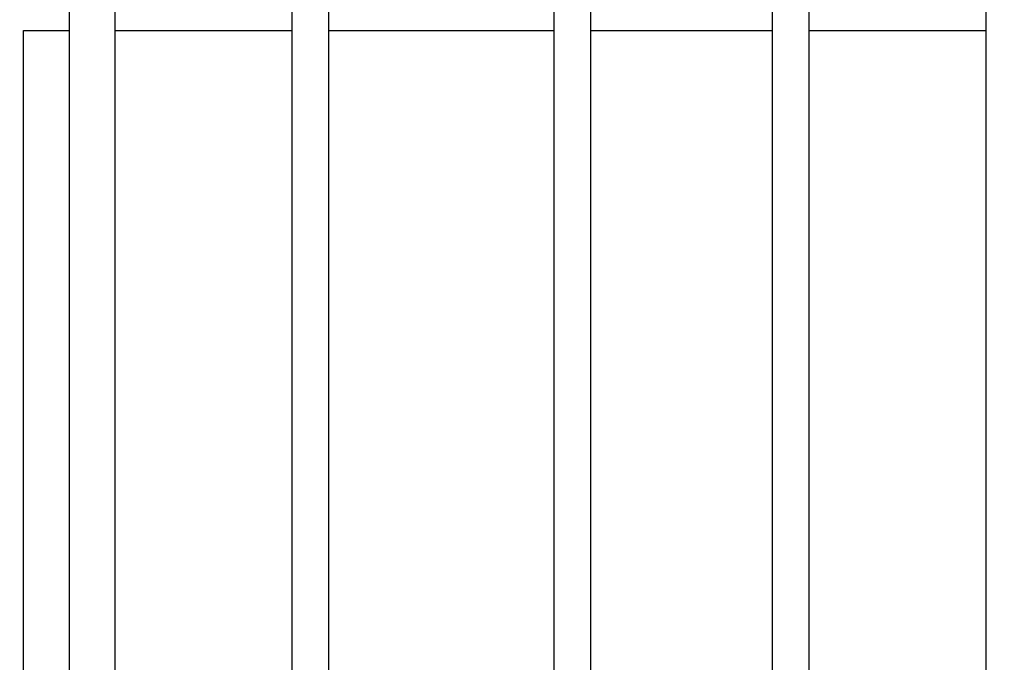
# Model space of a CAD drawing. Header units: inches. Extents: x 24 to 1128, y -69 to 748.
# Tile 57 of 256: x 109 to 132, y 243 to 257. Entities that reach past the tile are written whole.
import ezdxf

# ---------------------------------------------------------------- set-up
doc = ezdxf.new("R2010")
doc.units = ezdxf.units.IN
doc.header["$LTSCALE"] = 32
doc.header["$MEASUREMENT"] = 0
doc.layers.add('Dimension (ANSI)', color=7, linetype='Continuous', lineweight=25)
doc.layers.add('Visible (ANSI)', color=7, linetype='Continuous', lineweight=30)
doc.styles.add('Note Text (ANSI)', font='tahoma.ttf')
doc.dimstyles.new('SB Fraction-16 (ANSI)', dxfattribs={"dimscale": 32, "dimtxt": 0.125, "dimasz": 0.098425, "dimexe": 0.125, "dimexo": 0.0625, "dimgap": 0.031496, "dimtad": 0, "dimtih": 1, "dimtoh": 1, "dimdec": 4, "dimrnd": 1e-08, "dimzin": 0, "dimdsep": 46, "dimlunit": 5, "dimtxsty": 'Note Text (ANSI)', "dimcen": 0.09, "dimdle": 0.393701, "dimclrd": 256, "dimclre": 256, "dimclrt": 256, "dimadec": 0, "dimazin": 3, "dimtfac": 0.96, "dimtofl": 0, "dimtmove": 0, "dimatfit": 3, "dimfxl": 1, "dimfrac": 2, "dimtolj": 1, "dimtzin": 12, "dimlwd": -1, "dimlwe": -1, "dimarcsym": 0})

# ---------------------------------------------------------------- blocks, each defined once
blk = doc.blocks.new('*D15')
at = {"layer": 'Defpoints', "color": 0, "transparency": 16777216}
for p in [(162.29, 468.984), (60.65, 162.272), (120.165, 162.272)]:
    blk.add_point(p, dxfattribs=at)
at = {"layer": 'Dimension (ANSI)', "transparency": 16777216}
for p, q in [((160.29, 468.984), (56.65, 468.984)), ((60.65, 465.834), (60.65, 319.161)), ((60.65, 165.422), (60.65, 312.095)), ((118.165, 162.272), (56.65, 162.272))]:
    blk.add_line(p, q, dxfattribs=at)
for points in [[(60.125, 465.834), (61.175, 465.834), (60.65, 468.984)], [(60.125, 165.422), (61.175, 165.422), (60.65, 162.272)]]:
    blk.add_solid(points, dxfattribs=at)
at = {"layer": 'Dimension (ANSI)', "transparency": 16777216, "insert": (48.447, 318.153), "char_height": 4, "attachment_point": 1, "style": 'Note Text (ANSI)'}
blk.add_mtext('\\A1;306 11/16', dxfattribs=at)

msp = doc.modelspace()

# ---------------------------------------------------------------- linework, layer by layer
at = {"layer": 'Visible (ANSI)'}
for p, q in [((115.56611, 294.00158), (115.56611, 233.5542)), ((116.40611, 293.48367), (116.40611, 233.5542)), ((122.40611, 292.64117), (122.40611, 233.5542)), ((121.56611, 292.43707), (121.56611, 233.5542)), ((110.46111, 288.60308), (110.46111, 234.54487)), ((111.51111, 288.60308), (111.51111, 234.70677)), ((131.46111, 287.89202), (131.46111, 233.5542)), ((126.56611, 287.18702), (126.56611, 233.5542)), ((127.40611, 287.18702), (127.40611, 233.5542)), ((109.41537, 257.04617), (110.46111, 257.04617)), ((109.41537, 233.64827), (109.41537, 257.04617)), ((111.51111, 257.04617), (115.56611, 257.04617)), ((116.40611, 257.04617), (121.56611, 257.04617)), ((122.40611, 257.04617), (126.56611, 257.04617)), ((127.40611, 257.04617), (131.46111, 257.04617))]:
    msp.add_line(p, q, dxfattribs=at)

# ---------------------------------------------------------------- dimensions: what is measured, and where the dimension line sits
at = {"layer": 'Dimension (ANSI)'}
dim = msp.add_linear_dim(base=(60.64998, 162.27197), p1=(162.29037, 468.98367), p2=(120.16537, 162.27197), angle=270, dimstyle='SB Fraction-16 (ANSI)', override={"dimgap": 0.031496, "dimdec": 4, "dimtol": 0, "dimlim": 0, "dimtp": 0, "dimtm": 0, "dimtdec": 2, "dimatfit": 1}, dxfattribs=at)
dim.commit()
dim.dimension.update_dxf_attribs({"geometry": '*D15', "text_midpoint": (60.64998, 315.62782), "dimtype": 160})

doc.saveas('drawing.dxf')
